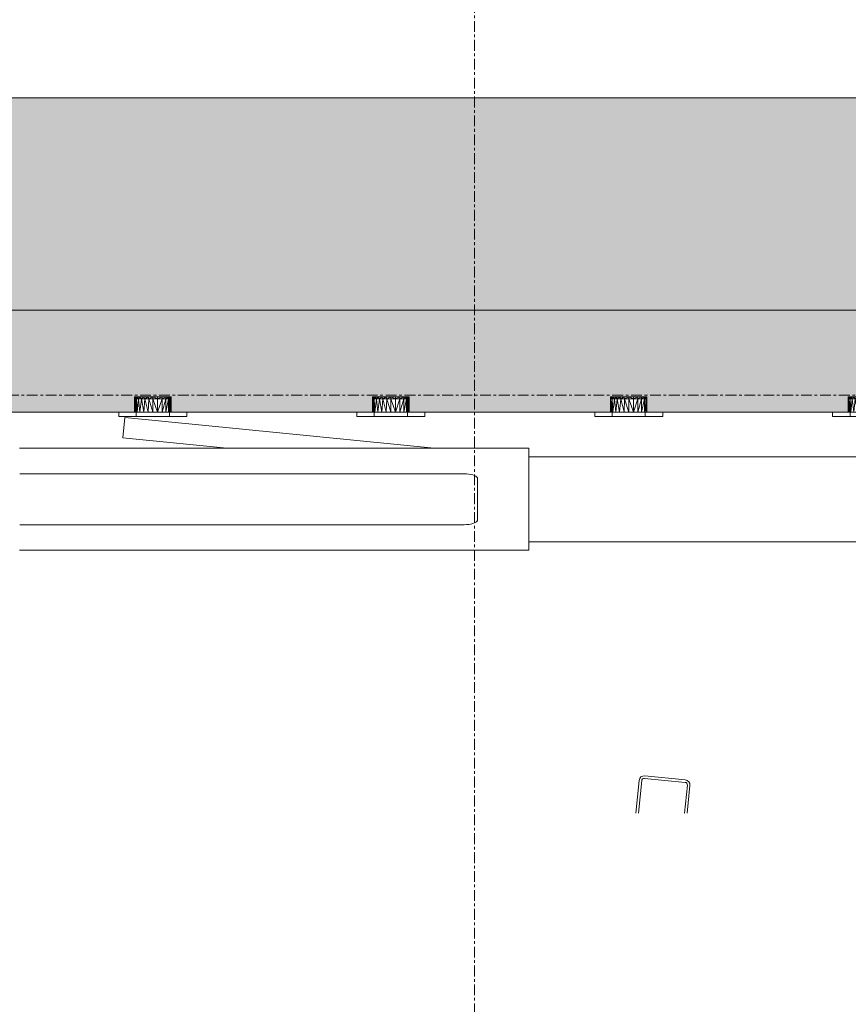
# Model space of a CAD drawing. Header units: millimetres. Extents: x 61846 to 198573, y 13020 to 52988.
# Tile 48 of 150: x 117775 to 118750, y 44193 to 45352. Entities that reach past the tile are written whole.
import ezdxf

# ---------------------------------------------------------------- set-up
doc = ezdxf.new("R2010")
doc.units = ezdxf.units.MM
doc.linetypes.add('Grid Line', pattern=[22.225, 12.7, -3.175, 3.175, -3.175])
for name, color, linetype, lineweight in [('A-GENM', 13, 'Continuous', 18), ('A-WALL', 113, 'Continuous', 25), ('I-WALL', 2, 'Continuous', 25), ('S-GRID', 1, 'Continuous', 18)]:
    doc.layers.add(name, color=color, linetype=linetype, lineweight=lineweight)

# ---------------------------------------------------------------- blocks, each defined once
blk = doc.blocks.new('NLRS_62_EF_UN_raam 1-voudig_gen_ISR_NLRS_62_EF_UN_ctd 230V_1v_inbouw_DNL_4840881 - NLRS_62_EF_UN_raam 1-voudig_gen_ISR_NLRS_62_EF_UN_ctd 230V_1v_inbouw_DNL_4840881-608164-5e verdieping lierenkamer')
at = {"layer": 'A-GENM', "color": 7, "lineweight": 9}
for p, q in [((83430.6, 44908), (83429.8, 44908)), ((83429.8, 44906), (83429.8, 44908)), ((83429.8, 44908), (83430.6, 44908)), ((83432.7, 44908), (83429.8, 44908)), ((83430.6, 44906), (83429.8, 44908)), ((83429.8, 44908), (83430.4, 44906)), ((83429.8, 44906), (83429.8, 44890)), ((83429.8, 44906), (83430.4, 44906)), ((83429.8, 44890), (83430.4, 44906)), ((83430.4, 44906), (83430.6, 44908)), ((83431.9, 44906), (83430.4, 44906)), ((83430.6, 44890), (83430.4, 44906)), ((83432.7, 44908), (83430.6, 44908)), ((83430.6, 44908), (83432.7, 44908)), ((83432.7, 44908), (83430.6, 44908)), ((83432.7, 44908), (83430.6, 44908)), ((83432.7, 44908), (83430.6, 44908)), ((83432.7, 44908), (83430.6, 44908)), ((83432.7, 44908), (83430.6, 44906)), ((83430.6, 44906), (83430.6, 44908)), ((83431.9, 44906), (83430.6, 44908)), ((83431.9, 44906), (83430.6, 44890)), ((83431.8, 44906), (83431.9, 44906)), ((83431.8, 44906), (83431.8, 44890)), ((83431.8, 44906), (83431.9, 44906)), ((83431.9, 44906), (83432.7, 44908)), ((83434.5, 44906), (83431.9, 44906)), ((83432.7, 44890), (83431.9, 44906)), ((83432.7, 44908), (83436.1, 44908)), ((83432.7, 44908), (83432.7, 44906)), ((83434.5, 44906), (83432.7, 44908)), ((83434.5, 44906), (83432.7, 44890)), ((83434.5, 44906), (83436.1, 44908)), ((83436.1, 44890), (83434.5, 44906)), ((83437.9, 44906), (83434.5, 44906)), ((83436.1, 44908), (83440.6, 44908)), ((83437.9, 44906), (83436.1, 44908)), ((83436.1, 44890), (83437.9, 44906)), ((83437.9, 44906), (83440.6, 44908)), ((83442, 44906), (83437.9, 44906)), ((83437.9, 44906), (83440.6, 44890)), ((83440.6, 44908), (83445.8, 44908)), ((83442, 44906), (83440.6, 44908)), ((83442, 44906), (83440.6, 44890)), ((83442, 44906), (83445.8, 44908)), ((83446.5, 44906), (83442, 44906)), ((83442, 44906), (83445.8, 44890)), ((83451.3, 44908), (83445.8, 44908)), ((83446.5, 44906), (83445.8, 44908)), ((83446.5, 44906), (83445.8, 44890)), ((83451.3, 44908), (83446.5, 44906)), ((83451.3, 44906), (83446.5, 44906)), ((83451.3, 44890), (83446.5, 44906)), ((83456.9, 44908), (83451.3, 44908)), ((83456.9, 44906), (83451.3, 44908)), ((83451.3, 44906), (83451.3, 44908)), ((83456.9, 44906), (83451.3, 44906)), ((83456.9, 44890), (83451.3, 44906)), ((83451.3, 44906), (83451.3, 44890)), ((83462.1, 44908), (83456.9, 44908)), ((83462.1, 44908), (83456.9, 44906)), ((83456.9, 44908), (83456.9, 44906)), ((83462.1, 44906), (83456.9, 44906)), ((83462.1, 44906), (83456.9, 44890)), ((83456.9, 44906), (83456.9, 44890)), ((83466.5, 44908), (83462.1, 44908)), ((83466.5, 44908), (83462.1, 44906)), ((83462.1, 44908), (83462.1, 44906)), ((83466.5, 44906), (83462.1, 44906)), ((83466.5, 44906), (83462.1, 44890)), ((83462.1, 44906), (83462.1, 44890)), ((83469.9, 44908), (83466.5, 44908)), ((83469.9, 44908), (83466.5, 44906)), ((83466.5, 44906), (83466.5, 44908)), ((83469.9, 44906), (83466.5, 44890)), ((83469.9, 44906), (83466.5, 44906)), ((83466.5, 44890), (83466.5, 44906)), ((83472.1, 44908), (83469.9, 44908)), ((83472.1, 44908), (83469.9, 44908)), ((83472.8, 44908), (83469.9, 44908)), ((83470.7, 44906), (83469.9, 44908)), ((83472.1, 44908), (83469.9, 44908)), ((83472.1, 44908), (83469.9, 44908)), ((83472.1, 44906), (83469.9, 44908)), ((83472.1, 44908), (83469.9, 44908)), ((83472.1, 44908), (83469.9, 44908)), ((83469.9, 44906), (83469.9, 44908)), ((83472.1, 44906), (83469.9, 44906)), ((83472.1, 44890), (83469.9, 44906)), ((83469.9, 44906), (83469.9, 44890)), ((83470.7, 44906), (83472.1, 44908)), ((83470.8, 44906), (83470.8, 44906)), ((83470.8, 44906), (83470.8, 44890)), ((83470.8, 44906), (83470.8, 44906)), ((83472.8, 44908), (83472.1, 44908)), ((83472.8, 44908), (83472.1, 44908)), ((83472.3, 44906), (83472.1, 44908)), ((83472.8, 44906), (83472.1, 44908)), ((83472.1, 44906), (83472.1, 44908)), ((83472.8, 44906), (83472.1, 44906)), ((83472.8, 44890), (83472.1, 44906)), ((83472.1, 44906), (83472.1, 44890)), ((83472.3, 44906), (83472.8, 44908)), ((83472.8, 44908), (83472.8, 44906)), ((83472.8, 44906), (83472.8, 44890)), ((83411.3, 44890), (83491.3, 44890)), ((83491.3, 44890), (83411.3, 44890)), ((83411.3, 44890), (83411.3, 44885)), ((83411.3, 44885), (83411.3, 44890)), ((83431.8, 44890), (83431.8, 44885)), ((83470.8, 44890), (83470.8, 44885)), ((83491.3, 44890), (83491.3, 44885)), ((83491.3, 44885), (83491.3, 44890)), ((83491.3, 44885), (83411.3, 44885)), ((83411.3, 44885), (83491.3, 44885))]:
    blk.add_line(p, q, dxfattribs=at)
blk = doc.blocks.new('NLRS_62_EF_UN_raam 1-voudig_gen_ISR_NLRS_62_EF_UN_ctd 230V_1v_inbouw_DNL_4840881 - NLRS_62_EF_UN_raam 1-voudig_gen_ISR_NLRS_62_EF_UN_ctd 230V_1v_inbouw_DNL_4840881-608168-5e verdieping lierenkamer')
blk.add_blockref('NLRS_62_EF_UN_raam 1-voudig_gen_ISR_NLRS_62_EF_UN_ctd 230V_1v_inbouw_DNL_4840881 - NLRS_62_EF_UN_raam 1-voudig_gen_ISR_NLRS_62_EF_UN_ctd 230V_1v_inbouw_DNL_4840881-608164-5e verdieping lierenkamer', (0, 0))
blk = doc.blocks.new('NLRS_62_EF_UN_raam 1-voudig_gen_ISR_NLRS_62_EF_UN_ctd 230V_1v_inbouw_DNL_4840882 - NLRS_62_EF_UN_raam 1-voudig_gen_ISR_NLRS_62_EF_UN_ctd 230V_1v_inbouw_DNL_4840882-608171-5e verdieping lierenkamer')
at = {"layer": 'A-GENM', "color": 7, "lineweight": 9}
for p, q in [((83710.6, 44908), (83709.8, 44908)), ((83709.8, 44906), (83709.8, 44908)), ((83709.8, 44908), (83710.6, 44908)), ((83712, 44908), (83709.8, 44908)), ((83710.6, 44906), (83709.8, 44908)), ((83709.8, 44908), (83710.4, 44906)), ((83709.8, 44906), (83709.8, 44890)), ((83709.8, 44906), (83710.4, 44906)), ((83709.8, 44890), (83710.4, 44906)), ((83710.4, 44906), (83710.6, 44908)), ((83712, 44906), (83710.4, 44906)), ((83710.6, 44890), (83710.4, 44906)), ((83712.7, 44908), (83710.6, 44908)), ((83710.6, 44908), (83712.7, 44908)), ((83712, 44908), (83710.6, 44908)), ((83712, 44908), (83710.6, 44908)), ((83712, 44908), (83710.6, 44908)), ((83712, 44908), (83710.6, 44908)), ((83712.7, 44908), (83710.6, 44906)), ((83710.6, 44906), (83710.6, 44908)), ((83712, 44906), (83710.6, 44908)), ((83712, 44906), (83710.6, 44890)), ((83711.8, 44906), (83711.9, 44906)), ((83711.8, 44906), (83711.8, 44890)), ((83711.8, 44906), (83711.9, 44906)), ((83712, 44906), (83712.7, 44908)), ((83714.5, 44906), (83712, 44906)), ((83712.7, 44890), (83712, 44906)), ((83712.7, 44908), (83716.1, 44908)), ((83712.7, 44908), (83712.7, 44906)), ((83714.5, 44906), (83712.7, 44908)), ((83714.5, 44906), (83712.7, 44890)), ((83714.5, 44906), (83716.1, 44908)), ((83716.1, 44890), (83714.5, 44906)), ((83717.9, 44906), (83714.5, 44906)), ((83716.1, 44908), (83720.6, 44908)), ((83717.9, 44906), (83716.1, 44908)), ((83716.1, 44890), (83717.9, 44906)), ((83717.9, 44906), (83720.6, 44908)), ((83722, 44906), (83717.9, 44906)), ((83717.9, 44906), (83720.6, 44890)), ((83720.6, 44908), (83725.8, 44908)), ((83722, 44906), (83720.6, 44908)), ((83722, 44906), (83720.6, 44890)), ((83722, 44906), (83725.8, 44908)), ((83726.5, 44906), (83722, 44906)), ((83722, 44906), (83725.8, 44890)), ((83731.3, 44908), (83725.8, 44908)), ((83726.5, 44906), (83725.8, 44908)), ((83726.5, 44906), (83725.8, 44890)), ((83731.3, 44908), (83726.5, 44906)), ((83731.3, 44906), (83726.5, 44906)), ((83731.3, 44890), (83726.5, 44906)), ((83736.9, 44908), (83731.3, 44908)), ((83736.9, 44906), (83731.3, 44908)), ((83731.3, 44906), (83731.3, 44908)), ((83736.9, 44906), (83731.3, 44906)), ((83736.9, 44890), (83731.3, 44906)), ((83731.3, 44906), (83731.3, 44890)), ((83742.1, 44908), (83736.9, 44908)), ((83742.1, 44908), (83736.9, 44906)), ((83736.9, 44908), (83736.9, 44906)), ((83742.1, 44906), (83736.9, 44906)), ((83742.1, 44906), (83736.9, 44890)), ((83736.9, 44906), (83736.9, 44890)), ((83746.5, 44908), (83742.1, 44908)), ((83746.5, 44908), (83742.1, 44906)), ((83742.1, 44908), (83742.1, 44906)), ((83746.5, 44906), (83742.1, 44906)), ((83746.5, 44906), (83742.1, 44890)), ((83742.1, 44906), (83742.1, 44890)), ((83749.9, 44908), (83746.5, 44908)), ((83749.9, 44908), (83746.5, 44906)), ((83746.5, 44906), (83746.5, 44908)), ((83749.9, 44906), (83746.5, 44890)), ((83749.9, 44906), (83746.5, 44906)), ((83746.5, 44890), (83746.5, 44906)), ((83752.1, 44908), (83749.9, 44908)), ((83752.1, 44908), (83749.9, 44908)), ((83752.8, 44908), (83749.9, 44908)), ((83750.7, 44906), (83749.9, 44908)), ((83752.1, 44908), (83749.9, 44908)), ((83752.1, 44908), (83749.9, 44908)), ((83752.1, 44906), (83749.9, 44908)), ((83752.1, 44908), (83749.9, 44908)), ((83752.1, 44908), (83749.9, 44908)), ((83749.9, 44906), (83749.9, 44908)), ((83752.1, 44906), (83749.9, 44906)), ((83752.1, 44890), (83749.9, 44906)), ((83749.9, 44906), (83749.9, 44890)), ((83750.7, 44906), (83752.1, 44908)), ((83750.8, 44906), (83750.8, 44906)), ((83750.8, 44906), (83750.8, 44890)), ((83750.8, 44906), (83750.8, 44906)), ((83752.8, 44908), (83752.1, 44908)), ((83752.8, 44908), (83752.1, 44908)), ((83752.3, 44906), (83752.1, 44908)), ((83752.8, 44906), (83752.1, 44908)), ((83752.1, 44906), (83752.1, 44908)), ((83752.8, 44906), (83752.1, 44906)), ((83752.8, 44890), (83752.1, 44906)), ((83752.1, 44906), (83752.1, 44890)), ((83752.3, 44906), (83752.8, 44908)), ((83752.8, 44908), (83752.8, 44906)), ((83752.8, 44906), (83752.8, 44890)), ((83691.3, 44890), (83771.3, 44890)), ((83771.3, 44890), (83691.3, 44890)), ((83691.3, 44890), (83691.3, 44885)), ((83691.3, 44885), (83691.3, 44890)), ((83711.8, 44890), (83711.8, 44885)), ((83750.8, 44890), (83750.8, 44885)), ((83771.3, 44890), (83771.3, 44885)), ((83771.3, 44885), (83771.3, 44890)), ((83771.3, 44885), (83691.3, 44885)), ((83691.3, 44885), (83771.3, 44885))]:
    blk.add_line(p, q, dxfattribs=at)
blk = doc.blocks.new('NLRS_62_EF_UN_raam 1-voudig_gen_ISR_NLRS_62_EF_UN_ctd 230V_1v_inbouw_DNL_4840882 - NLRS_62_EF_UN_raam 1-voudig_gen_ISR_NLRS_62_EF_UN_ctd 230V_1v_inbouw_DNL_4840882-608175-5e verdieping lierenkamer')
blk.add_blockref('NLRS_62_EF_UN_raam 1-voudig_gen_ISR_NLRS_62_EF_UN_ctd 230V_1v_inbouw_DNL_4840882 - NLRS_62_EF_UN_raam 1-voudig_gen_ISR_NLRS_62_EF_UN_ctd 230V_1v_inbouw_DNL_4840882-608171-5e verdieping lierenkamer', (0, 0))
blk = doc.blocks.new('NLRS_62_EF_UN_raam 1-voudig_gen_ISR_NLRS_62_EF_UN_ctd 230V_1v_inbouw_DNL_4840885 - NLRS_62_EF_UN_raam 1-voudig_gen_ISR_NLRS_62_EF_UN_ctd 230V_1v_inbouw_DNL_4840885-608192-5e verdieping lierenkamer')
at = {"layer": 'A-GENM', "color": 7, "lineweight": 9}
for p, q in [((83150.6, 44908), (83149.8, 44908)), ((83149.8, 44906), (83149.8, 44908)), ((83149.8, 44908), (83150.6, 44908)), ((83152.7, 44908), (83149.8, 44908)), ((83150.6, 44906), (83149.8, 44908)), ((83149.8, 44908), (83150.4, 44906)), ((83149.8, 44906), (83149.8, 44890)), ((83149.8, 44906), (83150.4, 44906)), ((83149.8, 44890), (83150.4, 44906)), ((83150.4, 44906), (83150.6, 44908)), ((83151.9, 44906), (83150.4, 44906)), ((83150.6, 44890), (83150.4, 44906)), ((83152.7, 44908), (83150.6, 44908)), ((83150.6, 44908), (83152.7, 44908)), ((83152.7, 44908), (83150.6, 44908)), ((83152.7, 44908), (83150.6, 44908)), ((83152.7, 44908), (83150.6, 44908)), ((83152.7, 44908), (83150.6, 44908)), ((83152.7, 44908), (83150.6, 44906)), ((83150.6, 44906), (83150.6, 44908)), ((83151.9, 44906), (83150.6, 44908)), ((83151.9, 44906), (83150.6, 44890)), ((83151.8, 44906), (83151.9, 44906)), ((83151.8, 44906), (83151.8, 44890)), ((83151.8, 44906), (83151.9, 44906)), ((83151.9, 44906), (83152.7, 44908)), ((83154.5, 44906), (83151.9, 44906)), ((83152.7, 44890), (83151.9, 44906)), ((83152.7, 44908), (83156.1, 44908)), ((83152.7, 44908), (83152.7, 44906)), ((83154.5, 44906), (83152.7, 44908)), ((83154.5, 44906), (83152.7, 44890)), ((83154.5, 44906), (83156.1, 44908)), ((83156.1, 44890), (83154.5, 44906)), ((83157.9, 44906), (83154.5, 44906)), ((83156.1, 44908), (83160.6, 44908)), ((83157.9, 44906), (83156.1, 44908)), ((83156.1, 44890), (83157.9, 44906)), ((83157.9, 44906), (83160.6, 44908)), ((83162, 44906), (83157.9, 44906)), ((83157.9, 44906), (83160.6, 44890)), ((83160.6, 44908), (83165.8, 44908)), ((83162, 44906), (83160.6, 44908)), ((83162, 44906), (83160.6, 44890)), ((83162, 44906), (83165.8, 44908)), ((83166.5, 44906), (83162, 44906)), ((83162, 44906), (83165.8, 44890)), ((83171.3, 44908), (83165.8, 44908)), ((83166.5, 44906), (83165.8, 44908)), ((83166.5, 44906), (83165.8, 44890)), ((83171.3, 44908), (83166.5, 44906)), ((83171.3, 44906), (83166.5, 44906)), ((83171.3, 44890), (83166.5, 44906)), ((83176.9, 44908), (83171.3, 44908)), ((83176.9, 44906), (83171.3, 44908)), ((83171.3, 44906), (83171.3, 44908)), ((83176.9, 44906), (83171.3, 44906)), ((83176.9, 44890), (83171.3, 44906)), ((83171.3, 44906), (83171.3, 44890)), ((83182.1, 44908), (83176.9, 44908)), ((83182.1, 44908), (83176.9, 44906)), ((83176.9, 44908), (83176.9, 44906)), ((83182.1, 44906), (83176.9, 44906)), ((83182.1, 44906), (83176.9, 44890)), ((83176.9, 44906), (83176.9, 44890)), ((83186.5, 44908), (83182.1, 44908)), ((83186.5, 44908), (83182.1, 44906)), ((83182.1, 44908), (83182.1, 44906)), ((83186.5, 44906), (83182.1, 44906)), ((83186.5, 44906), (83182.1, 44890)), ((83182.1, 44906), (83182.1, 44890)), ((83189.9, 44908), (83186.5, 44908)), ((83189.9, 44908), (83186.5, 44906)), ((83186.5, 44906), (83186.5, 44908)), ((83189.9, 44906), (83186.5, 44890)), ((83189.9, 44906), (83186.5, 44906)), ((83186.5, 44890), (83186.5, 44906)), ((83192.1, 44908), (83189.9, 44908)), ((83192.1, 44908), (83189.9, 44908)), ((83190.7, 44906), (83189.9, 44908)), ((83192.1, 44906), (83189.9, 44908)), ((83189.9, 44906), (83189.9, 44908)), ((83192.1, 44906), (83189.9, 44906)), ((83192.1, 44890), (83189.9, 44906)), ((83189.9, 44906), (83189.9, 44890)), ((83190.7, 44906), (83192.1, 44908)), ((83190.8, 44906), (83190.8, 44906)), ((83190.8, 44906), (83190.8, 44890)), ((83190.8, 44906), (83190.8, 44906)), ((83192.8, 44908), (83191, 44908)), ((83192.1, 44908), (83191, 44908)), ((83192.1, 44908), (83191, 44908)), ((83192.1, 44908), (83191, 44908)), ((83192.1, 44908), (83191, 44908)), ((83192.8, 44908), (83192.1, 44908)), ((83192.8, 44908), (83192.1, 44908)), ((83192.3, 44906), (83192.1, 44908)), ((83192.8, 44906), (83192.1, 44908)), ((83192.1, 44906), (83192.1, 44908)), ((83192.8, 44906), (83192.1, 44906)), ((83192.8, 44890), (83192.1, 44906)), ((83192.1, 44906), (83192.1, 44890)), ((83192.3, 44906), (83192.8, 44908)), ((83192.8, 44908), (83192.8, 44906)), ((83192.8, 44906), (83192.8, 44890)), ((83131.3, 44890), (83211.3, 44890)), ((83211.3, 44890), (83131.3, 44890)), ((83131.3, 44890), (83131.3, 44885)), ((83131.3, 44885), (83131.3, 44890)), ((83151.8, 44890), (83151.8, 44885)), ((83190.8, 44890), (83190.8, 44885)), ((83211.3, 44890), (83211.3, 44885)), ((83211.3, 44885), (83211.3, 44890)), ((83211.3, 44885), (83131.3, 44885)), ((83131.3, 44885), (83211.3, 44885))]:
    blk.add_line(p, q, dxfattribs=at)
blk = doc.blocks.new('NLRS_62_EF_UN_raam 1-voudig_gen_ISR_NLRS_62_EF_UN_ctd 230V_1v_inbouw_DNL_4840885 - NLRS_62_EF_UN_raam 1-voudig_gen_ISR_NLRS_62_EF_UN_ctd 230V_1v_inbouw_DNL_4840885-608196-5e verdieping lierenkamer')
blk.add_blockref('NLRS_62_EF_UN_raam 1-voudig_gen_ISR_NLRS_62_EF_UN_ctd 230V_1v_inbouw_DNL_4840885 - NLRS_62_EF_UN_raam 1-voudig_gen_ISR_NLRS_62_EF_UN_ctd 230V_1v_inbouw_DNL_4840885-608192-5e verdieping lierenkamer', (0, 0))
blk = doc.blocks.new('NLRS_62_EF_UN_raam 1-voudig_gen_ISR_NLRS_62_EF_UN_ctd 230V_1v_inbouw_DNL_4840886 - NLRS_62_EF_UN_raam 1-voudig_gen_ISR_NLRS_62_EF_UN_ctd 230V_1v_inbouw_DNL_4840886-608199-5e verdieping lierenkamer')
at = {"layer": 'A-GENM', "color": 7, "lineweight": 9}
for p, q in [((82870.6, 44908), (82869.8, 44908)), ((82869.8, 44906), (82869.8, 44908)), ((82869.8, 44908), (82870.6, 44908)), ((82872.7, 44908), (82869.8, 44908)), ((82870.6, 44906), (82869.8, 44908)), ((82869.8, 44908), (82870.4, 44906)), ((82869.8, 44906), (82869.8, 44890)), ((82869.8, 44906), (82870.4, 44906)), ((82869.8, 44890), (82870.4, 44906)), ((82870.4, 44906), (82870.6, 44908)), ((82871.9, 44906), (82870.4, 44906)), ((82870.6, 44890), (82870.4, 44906)), ((82872.7, 44908), (82870.6, 44908)), ((82870.6, 44908), (82872.7, 44908)), ((82872.7, 44908), (82870.6, 44908)), ((82872.7, 44908), (82870.6, 44908)), ((82872.7, 44908), (82870.6, 44908)), ((82872.7, 44908), (82870.6, 44908)), ((82872.7, 44908), (82870.6, 44906)), ((82870.6, 44906), (82870.6, 44908)), ((82871.9, 44906), (82870.6, 44908)), ((82871.9, 44906), (82870.6, 44890)), ((82871.8, 44906), (82871.9, 44906)), ((82871.8, 44906), (82871.8, 44890)), ((82871.8, 44906), (82871.9, 44906)), ((82871.9, 44906), (82872.7, 44908)), ((82874.5, 44906), (82871.9, 44906)), ((82872.7, 44890), (82871.9, 44906)), ((82872.7, 44908), (82876.1, 44908)), ((82872.7, 44908), (82872.7, 44906)), ((82874.5, 44906), (82872.7, 44908)), ((82874.5, 44906), (82872.7, 44890)), ((82874.5, 44906), (82876.1, 44908)), ((82876.1, 44890), (82874.5, 44906)), ((82877.9, 44906), (82874.5, 44906)), ((82876.1, 44908), (82880.6, 44908)), ((82877.9, 44906), (82876.1, 44908)), ((82876.1, 44890), (82877.9, 44906)), ((82877.9, 44906), (82880.6, 44908)), ((82882, 44906), (82877.9, 44906)), ((82877.9, 44906), (82880.6, 44890)), ((82880.6, 44908), (82885.8, 44908)), ((82882, 44906), (82880.6, 44908)), ((82882, 44906), (82880.6, 44890)), ((82882, 44906), (82885.8, 44908)), ((82886.5, 44906), (82882, 44906)), ((82882, 44906), (82885.8, 44890)), ((82891.3, 44908), (82885.8, 44908)), ((82886.5, 44906), (82885.8, 44908)), ((82886.5, 44906), (82885.8, 44890)), ((82891.3, 44908), (82886.5, 44906)), ((82891.3, 44906), (82886.5, 44906)), ((82891.3, 44890), (82886.5, 44906)), ((82896.9, 44908), (82891.3, 44908)), ((82896.9, 44906), (82891.3, 44908)), ((82891.3, 44906), (82891.3, 44908)), ((82896.9, 44906), (82891.3, 44906)), ((82896.9, 44890), (82891.3, 44906)), ((82891.3, 44906), (82891.3, 44890)), ((82902.1, 44908), (82896.9, 44908)), ((82902.1, 44908), (82896.9, 44906)), ((82896.9, 44908), (82896.9, 44906)), ((82902.1, 44906), (82896.9, 44906)), ((82902.1, 44906), (82896.9, 44890)), ((82896.9, 44906), (82896.9, 44890)), ((82906.5, 44908), (82902.1, 44908)), ((82906.5, 44908), (82902.1, 44906)), ((82902.1, 44908), (82902.1, 44906)), ((82906.5, 44906), (82902.1, 44906)), ((82906.5, 44906), (82902.1, 44890)), ((82902.1, 44906), (82902.1, 44890)), ((82909.9, 44908), (82906.5, 44908)), ((82909.9, 44908), (82906.5, 44906)), ((82906.5, 44906), (82906.5, 44908)), ((82909.9, 44906), (82906.5, 44890)), ((82909.9, 44906), (82906.5, 44906)), ((82906.5, 44890), (82906.5, 44906)), ((82912.1, 44908), (82909.9, 44908)), ((82912.1, 44908), (82909.9, 44908)), ((82912.8, 44908), (82909.9, 44908)), ((82910.7, 44906), (82909.9, 44908)), ((82912.1, 44908), (82909.9, 44908)), ((82912.1, 44908), (82909.9, 44908)), ((82912.1, 44906), (82909.9, 44908)), ((82912.1, 44908), (82909.9, 44908)), ((82912.1, 44908), (82909.9, 44908)), ((82909.9, 44906), (82909.9, 44908)), ((82912.1, 44906), (82909.9, 44906)), ((82912.1, 44890), (82909.9, 44906)), ((82909.9, 44906), (82909.9, 44890)), ((82910.7, 44906), (82912.1, 44908)), ((82910.8, 44906), (82910.8, 44906)), ((82910.8, 44906), (82910.8, 44890)), ((82910.8, 44906), (82910.8, 44906)), ((82912.8, 44908), (82912.1, 44908)), ((82912.8, 44908), (82912.1, 44908)), ((82912.3, 44906), (82912.1, 44908)), ((82912.8, 44906), (82912.1, 44908)), ((82912.1, 44906), (82912.1, 44908)), ((82912.8, 44906), (82912.1, 44906)), ((82912.8, 44890), (82912.1, 44906)), ((82912.1, 44906), (82912.1, 44890)), ((82912.3, 44906), (82912.8, 44908)), ((82912.8, 44908), (82912.8, 44906)), ((82912.8, 44906), (82912.8, 44890)), ((82851.3, 44890), (82931.3, 44890)), ((82931.3, 44890), (82851.3, 44890)), ((82851.3, 44890), (82851.3, 44885)), ((82851.3, 44885), (82851.3, 44890)), ((82871.8, 44890), (82871.8, 44885)), ((82910.8, 44890), (82910.8, 44885)), ((82931.3, 44890), (82931.3, 44885)), ((82931.3, 44885), (82931.3, 44890)), ((82931.3, 44885), (82851.3, 44885)), ((82851.3, 44885), (82931.3, 44885))]:
    blk.add_line(p, q, dxfattribs=at)
blk = doc.blocks.new('NLRS_62_EF_UN_raam 1-voudig_gen_ISR_NLRS_62_EF_UN_ctd 230V_1v_inbouw_DNL_4840886 - NLRS_62_EF_UN_raam 1-voudig_gen_ISR_NLRS_62_EF_UN_ctd 230V_1v_inbouw_DNL_4840886-608203-5e verdieping lierenkamer')
blk.add_blockref('NLRS_62_EF_UN_raam 1-voudig_gen_ISR_NLRS_62_EF_UN_ctd 230V_1v_inbouw_DNL_4840886 - NLRS_62_EF_UN_raam 1-voudig_gen_ISR_NLRS_62_EF_UN_ctd 230V_1v_inbouw_DNL_4840886-608199-5e verdieping lierenkamer', (0, 0))
blk = doc.blocks.new('TadP_A_INS_INSTALLATIES_rvt-2-5e verdieping lierenkamer')
at = {"layer": 'A-GENM', "lineweight": 9}
for name in ['NLRS_62_EF_UN_raam 1-voudig_gen_ISR_NLRS_62_EF_UN_ctd 230V_1v_inbouw_DNL_4840886 - NLRS_62_EF_UN_raam 1-voudig_gen_ISR_NLRS_62_EF_UN_ctd 230V_1v_inbouw_DNL_4840886-608203-5e verdieping lierenkamer', 'NLRS_62_EF_UN_raam 1-voudig_gen_ISR_NLRS_62_EF_UN_ctd 230V_1v_inbouw_DNL_4840885 - NLRS_62_EF_UN_raam 1-voudig_gen_ISR_NLRS_62_EF_UN_ctd 230V_1v_inbouw_DNL_4840885-608196-5e verdieping lierenkamer', 'NLRS_62_EF_UN_raam 1-voudig_gen_ISR_NLRS_62_EF_UN_ctd 230V_1v_inbouw_DNL_4840881 - NLRS_62_EF_UN_raam 1-voudig_gen_ISR_NLRS_62_EF_UN_ctd 230V_1v_inbouw_DNL_4840881-608168-5e verdieping lierenkamer', 'NLRS_62_EF_UN_raam 1-voudig_gen_ISR_NLRS_62_EF_UN_ctd 230V_1v_inbouw_DNL_4840882 - NLRS_62_EF_UN_raam 1-voudig_gen_ISR_NLRS_62_EF_UN_ctd 230V_1v_inbouw_DNL_4840882-608175-5e verdieping lierenkamer']:
    blk.add_blockref(name, (0, 0), dxfattribs=at)
blk = doc.blocks.new('TadP_A_CON_CONSTRUCTIE_rvt-2-5e verdieping lierenkamer')
at = {"layer": 'I-WALL'}
h = blk.add_hatch(color=8, dxfattribs=at)
h.paths.add_polyline_path([(76852.2, 45010), (81587.1, 45010), (81587.1, 45260), (71522.1, 45260), (71522.1, 45010), (76157.5, 45010)])
h.paths.add_polyline_path([(67706.3, 45010), (67706.3, 45260), (67531.3, 45260), (67531.3, 45010)])
h.paths.add_polyline_path([(68740.3, 45010), (70787.1, 45010), (70787.1, 45260), (68740.3, 45260), (68740.3, 45186.1)])
h.paths.add_polyline_path([(85882.8, 45010), (86055, 45010), (86055, 45260), (82322.1, 45260), (82322.1, 45010), (85188.2, 45010)])
h.paths.add_polyline_path([(70922.1, 45010), (71387.1, 45010), (71387.1, 45260), (70922.1, 45260), (70922.1, 45041.5)])
h.paths.add_polyline_path([(82187.1, 45010), (82187.1, 45260), (81722.1, 45260), (81722.1, 45010), (82062.2, 45010)])
at = {"layer": 'I-WALL', "color": 10, "lineweight": 18}
for p, q in [((86055, 45260), (82322.1, 45260)), ((82322.1, 45010), (86055, 45010))]:
    blk.add_line(p, q, dxfattribs=at)
blk = doc.blocks.new('22_NOAHH_Wand_Wand-x 2904254 - 22_NOAHH_Wand_Wand-x 2904254-166222-5e verdieping lierenkamer')
at = {"layer": 'A-WALL', "lineweight": 13}
h = blk.add_hatch(color=9, dxfattribs=at)
h.paths.add_polyline_path([(85882.8, 44890), (85934.6, 44890), (85934.6, 45010), (82322.1, 45010), (82322.7, 44925.7), (82326.1, 44925.7), (82326.6, 44890), (82328.1, 44890), (82328.1, 44949.2), (82338.1, 44948.1), (82338.1, 44939.2), (82478.1, 44938.5), (82478.1, 44890), (82589.8, 44890), (82590.5, 44906), (82592.7, 44906), (82593, 44908), (82629.9, 44908), (82630.8, 44906), (82632.8, 44906), (82632.8, 44890), (82869.8, 44890), (82870.6, 44906), (82872.7, 44906), (82873, 44908), (82909.9, 44908), (82910.8, 44906), (82912.8, 44906), (82912.8, 44890), (83149.8, 44890), (83150.6, 44906), (83152.7, 44906), (83153, 44908), (83189.9, 44908), (83191, 44906), (83192.8, 44906), (83192.8, 44890), (83429.8, 44890), (83430.6, 44906), (83432.7, 44906), (83433, 44908), (83469.9, 44908), (83470.8, 44906), (83472.8, 44906), (83472.8, 44890), (83709.8, 44890), (83710.6, 44906), (83712.7, 44906), (83713, 44908), (83749.9, 44908), (83750.8, 44906), (83752.8, 44906), (83752.8, 44890), (83989.8, 44890), (83990.5, 44906), (83992.7, 44906), (83993, 44908), (84029.9, 44908), (84030.8, 44906), (84032.8, 44906), (84032.8, 44890), (84269.8, 44890), (84270.5, 44906), (84272.7, 44906), (84273, 44908), (84309.9, 44908), (84310.8, 44906), (84312.8, 44906), (84312.8, 44890), (84549.8, 44890), (84550.6, 44906), (84552.7, 44906), (84553, 44908), (84589.9, 44908), (84590.8, 44906), (84592.8, 44906), (84592.8, 44890), (85188.2, 44890)])
h.paths.add_polyline_path([(68156.3, 44890), (68156.3, 45010), (67826.3, 45010), (67826.3, 44890)])
h.paths.add_polyline_path([(68296.3, 44890), (70787.1, 44890), (70787.1, 45010), (68296.3, 45010)])
h.paths.add_polyline_path([(70922.1, 44890), (71111.1, 44890), (71111.1, 44939.2), (71371.1, 44939.2), (71371.1, 44949.2), (71381.1, 44948.1), (71381.7, 44890), (71383.1, 44890), (71383.1, 44925.7), (71387.1, 44925.7), (71387.1, 45010), (70922.1, 45010), (70922.1, 44898.2)])
h.paths.add_polyline_path([(71528.1, 44890), (71528.1, 44949.2), (71538.1, 44948.1), (71538.1, 44939.2), (71678.1, 44938.5), (71678.1, 44890), (73349.8, 44890), (73350.6, 44906), (73352.7, 44906), (73353, 44908), (73389.9, 44908), (73390.8, 44906), (73392.8, 44906), (73392.8, 44890), (81587.1, 44890), (81587.1, 45010), (71522.1, 45010), (71522.1, 44925.7), (71526.1, 44925.7), (71526.6, 44890)])
h.paths.add_polyline_path([(81722.1, 44890), (81911.1, 44890), (81911.1, 44939.2), (82171.1, 44939.2), (82171.1, 44949.2), (82181.1, 44948.1), (82181.1, 44890), (82183.1, 44890), (82183.1, 44925.7), (82187.1, 44925.7), (82187.1, 45010), (81722.1, 45010), (81722.1, 44915.4)])
at = {"layer": 'A-WALL', "color": 130, "lineweight": 13}
for p, q in [((85934.6, 45010), (82322.1, 45010)), ((82651.3, 44890), (82851.3, 44890)), ((82931.3, 44890), (83131.3, 44890)), ((83211.3, 44890), (83411.3, 44890)), ((83491.3, 44890), (83691.3, 44890))]:
    blk.add_line(p, q, dxfattribs=at)
blk = doc.blocks.new('TadP_A_BWK_BOUWKUNDE_rvt-2-5e verdieping lierenkamer')
at = {"layer": 'A-WALL', "color": 250, "lineweight": 25}
blk.add_blockref('22_NOAHH_Wand_Wand-x 2904254 - 22_NOAHH_Wand_Wand-x 2904254-166222-5e verdieping lierenkamer', (0, 0), dxfattribs=at)
blk = doc.blocks.new('Orkestkamer IPE220 - IPE220-4670351-5e verdieping lierenkamer')
at = {"layer": 'A-GENM'}
for p, q in [((-50, -13058), (-50, -14400)), ((50, -14400), (50, -13058)), ((50, -14400), (-50, -14400))]:
    blk.add_line(p, q, dxfattribs=at)
blk = doc.blocks.new('Orkestkamer He120A - He120A lg 13_3 m-5938527-5e verdieping lierenkamer')
at = {"layer": 'A-GENM'}
for p, q in [((-60, -12700.924123), (-60, -13300)), ((60, -13300), (60, -12700.924123)), ((60, -13300), (-60, -13300))]:
    blk.add_line(p, q, dxfattribs=at)
blk = doc.blocks.new('Orkestkamer koker 60x60 diagonaal - Koker 60x60x3 lg 10500-4914780-5e verdieping lierenkamer')
at = {"layer": 'A-GENM'}
for p, q in [((-77.1, 30), (-600, 30)), ((-61.1, -24), (-61.1, 24)), ((-600, -30), (-77.1, -30))]:
    blk.add_line(p, q, dxfattribs=at)
at = {"layer": 'A-GENM', "flags": 128}
for points in [[(-61.1, 24), (-61.3, 25), (-62, 26.1), (-63.2, 27), (-64.8, 27.9), (-66.8, 28.6), (-69.1, 29.2), (-71.6, 29.6), (-74.3, 29.9), (-77.1, 30)], [(-77.1, -30), (-74.3, -29.9), (-71.6, -29.6), (-69.1, -29.2), (-66.8, -28.6), (-64.8, -27.9), (-63.2, -27), (-62, -26.1), (-61.3, -25), (-61.1, -24)]]:
    blk.add_lwpolyline(points, dxfattribs=at)
blk = doc.blocks.new('Orkestkamer beplating - 1800x6600x24 Z-6815573-5e verdieping lierenkamer')
at = {"layer": 'A-GENM'}
for p, q in [((365.8, 0), (0, 0)), ((0, 0), (0, -24)), ((1800, 0), (1484.3, 0)), ((1800, -24), (1800, 0)), ((0, -24), (123, -24)), ((1241.4, -24), (1800, -24))]:
    blk.add_line(p, q, dxfattribs=at)
blk = doc.blocks.new('Orkestkamer koker 60x60 - Koker 60x60x3 lg 6600-V133-5e verdieping lierenkamer')
at = {"layer": 'A-GENM'}
for p, q in [((-30, 24), (-30, -14.6)), ((-27, -14.3), (-27, 24)), ((24, 30), (-24, 30)), ((-24, 27), (24, 27)), ((27, 24), (27, -9)), ((30, -8.7), (30, 24))]:
    blk.add_line(p, q, dxfattribs=at)
for centre, radius, start, end in [((-24, 24), 6, 90, 180), ((-24, 24), 3, 90, 180), ((24, 24), 6, 0, 90), ((24, 24), 3, 0, 90)]:
    blk.add_arc(centre, radius, start, end, dxfattribs=at)

msp = doc.modelspace()

# ---------------------------------------------------------------- linework, layer by layer
at = {"layer": 'S-GRID', "linetype": 'Grid Line'}
for p, q in [((118310.4, 43804.1), (118310.4, 51987.8)), ((98914.4, 44910), (126259.8, 44910))]:
    msp.add_line(p, q, dxfattribs=at)

# ---------------------------------------------------------------- block references
at = {"color": 170, "lineweight": 5}
for name in ['TadP_A_INS_INSTALLATIES_rvt-2-5e verdieping lierenkamer', 'TadP_A_BWK_BOUWKUNDE_rvt-2-5e verdieping lierenkamer', 'TadP_A_CON_CONSTRUCTIE_rvt-2-5e verdieping lierenkamer']:
    msp.add_blockref(name, (35040.4, 0), dxfattribs=at)
at = {"layer": 'A-GENM'}
for name, p, rotation in [('Orkestkamer beplating - 1800x6600x24 Z-6815573-5e verdieping lierenkamer', (117898.9, 44883.7), 354.3557842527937), ('Orkestkamer He120A - He120A lg 13_3 m-5938527-5e verdieping lierenkamer', (105074, 44787.7), 89.9999999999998), ('Orkestkamer IPE220 - IPE220-4670351-5e verdieping lierenkamer', (105316, 44787.7), 89.99999999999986), ('Orkestkamer koker 60x60 - Koker 60x60x3 lg 6600-V133-5e verdieping lierenkamer', (118531.5, 44430.1), 354.3557842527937)]:
    msp.add_blockref(name, p, dxfattribs=dict(at, rotation=rotation))
msp.add_blockref('Orkestkamer koker 60x60 diagonaal - Koker 60x60x3 lg 10500-4914780-5e verdieping lierenkamer', (118375, 44787.7), dxfattribs=at)

doc.saveas('drawing.dxf')
